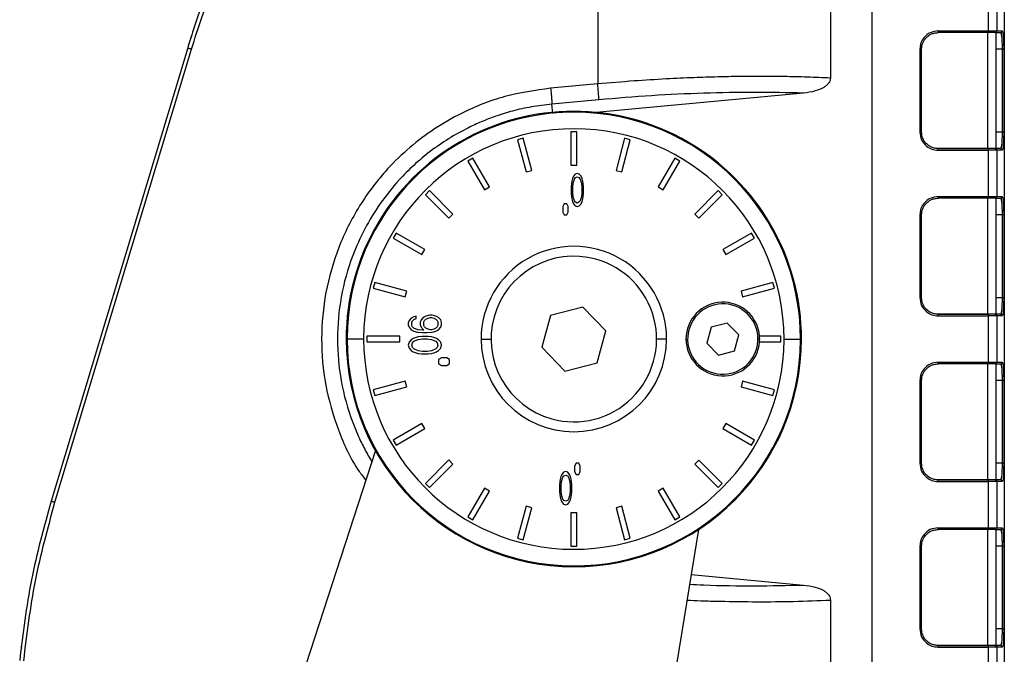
# Model space of a CAD drawing. Header units: millimetres. Extents: x -400 to 1650, y 544 to 1669.
# Tile 2 of 33: x -396 to -277, y 1051 to 1128. Entities that reach past the tile are written whole.
import ezdxf

# ---------------------------------------------------------------- set-up
doc = ezdxf.new("R2010")
doc.units = ezdxf.units.MM

# ---------------------------------------------------------------- blocks, each defined once
blk = doc.blocks.new('Drawing View9')
at = {"color": 7, "linetype": 'Continuous', "lineweight": 25}
for p, q in [((66.46, 189.23), (66.46, 126.83)), ((94.58, 174.03), (94.58, 127.54)), ((99.58, 174.03), (99.58, 18.03)), ((115.58, 174.03), (115.58, 18.03)), ((113.68, 133.23), (113.68, 139.03)), ((114.67, 139.03), (114.67, 133.23)), ((107.59, 133.23), (113.68, 133.23)), ((113.68, 133.23), (114.67, 133.23)), ((114.67, 133.23), (115.33, 133.23)), ((113.68, 133.03), (107.58, 133.03)), ((113.58, 133.03), (107.58, 133.03)), ((113.58, 119.03), (113.58, 133.03)), ((114.58, 133.04), (114.58, 119.01)), ((114.58, 133.03), (115.13, 133.03)), ((115.13, 133.03), (115.17, 132.95)), ((16.93, 131.19), (0.43, 76.47)), ((0.9, 76.33), (17.4, 131.04)), ((105.39, 131.03), (105.39, 121.03)), ((105.58, 131.03), (105.39, 131.03)), ((105.58, 121.03), (105.58, 131.03)), ((115.32, 131.03), (114.58, 131.03)), ((115.52, 131.03), (115.32, 131.03)), ((115.32, 131.03), (115.32, 121.03)), ((115.5, 131.77), (115.52, 131.03)), ((115.52, 131.03), (115.52, 121.03)), ((66.46, 126.83), (60.78, 126.32)), ((66.62, 124.91), (60.94, 124.4)), ((91.33, 125.72), (66.28, 123.39)), ((61.05, 123.28), (60.94, 124.4)), ((57.45, 120.27), (56.78, 120.08)), ((58.49, 116.4), (57.45, 120.27)), ((63.23, 121.03), (63.23, 117.03)), ((63.93, 121.03), (63.23, 121.03)), ((63.93, 117.03), (63.93, 121.03)), ((69.72, 120.27), (68.68, 116.4)), ((70.39, 120.08), (69.72, 120.27)), ((105.39, 121.03), (105.58, 121.03)), ((114.58, 121.03), (115.32, 121.03)), ((115.32, 121.03), (115.52, 121.03)), ((115.52, 121.03), (115.5, 120.18)), ((56.78, 120.08), (57.81, 116.22)), ((69.36, 116.22), (70.39, 120.08)), ((107.58, 119.03), (113.68, 119.03)), ((113.58, 119.03), (107.58, 119.03)), ((115.13, 119.03), (114.58, 119.03)), ((115.17, 119.1), (115.13, 119.03)), ((51.39, 117.85), (50.78, 117.5)), ((53.39, 114.39), (51.39, 117.85)), ((75.78, 117.85), (73.78, 114.39)), ((76.39, 117.5), (75.78, 117.85)), ((107.59, 118.83), (113.68, 118.83)), ((113.68, 113.23), (113.68, 118.83)), ((114.67, 118.83), (113.68, 118.83)), ((114.67, 118.83), (114.67, 113.23)), ((115.33, 118.83), (114.67, 118.83)), ((50.78, 117.5), (52.78, 114.04)), ((63.23, 117.03), (63.93, 117.03)), ((74.39, 114.04), (76.39, 117.5)), ((57.81, 116.22), (58.49, 116.4)), ((63.41, 115.43), (63.33, 115.09)), ((63.53, 115.69), (63.41, 115.43)), ((63.74, 115.94), (63.53, 115.69)), ((63.66, 115.35), (63.78, 115.52)), ((63.99, 116.03), (63.74, 115.94)), ((63.78, 115.52), (63.99, 115.6)), ((64.24, 115.94), (63.99, 116.03)), ((63.99, 115.6), (64.2, 115.52)), ((64.2, 115.52), (64.33, 115.35)), ((64.45, 115.69), (64.24, 115.94)), ((64.58, 115.43), (64.45, 115.69)), ((64.66, 115.09), (64.58, 115.43)), ((68.68, 116.4), (69.36, 116.22)), ((52.78, 114.04), (53.39, 114.39)), ((63.28, 114.84), (63.24, 114.41)), ((63.24, 114.41), (63.24, 113.64)), ((63.33, 115.09), (63.28, 114.84)), ((63.45, 114.32), (63.49, 114.84)), ((63.45, 113.73), (63.45, 114.32)), ((63.49, 114.84), (63.66, 115.35)), ((64.33, 115.35), (64.49, 114.84)), ((64.49, 114.84), (64.53, 114.32)), ((64.53, 114.32), (64.53, 113.73)), ((64.7, 114.84), (64.66, 115.09)), ((64.74, 114.41), (64.7, 114.84)), ((64.74, 113.64), (64.74, 114.41)), ((73.78, 114.39), (74.39, 114.04)), ((46.15, 113.95), (45.66, 113.46)), ((45.66, 113.46), (48.49, 110.63)), ((48.98, 111.12), (46.15, 113.95)), ((63.24, 113.64), (63.28, 113.22)), ((63.28, 113.22), (63.33, 112.96)), ((63.49, 113.22), (63.45, 113.73)), ((63.66, 112.71), (63.49, 113.22)), ((64.49, 113.22), (64.33, 112.71)), ((64.53, 113.73), (64.49, 113.22)), ((64.66, 112.96), (64.7, 113.22)), ((64.7, 113.22), (64.74, 113.64)), ((81.01, 113.95), (78.19, 111.12)), ((78.68, 110.63), (81.51, 113.46)), ((81.51, 113.46), (81.01, 113.95)), ((113.68, 113.03), (107.58, 113.03)), ((113.58, 113.03), (107.58, 113.03)), ((107.59, 113.23), (113.68, 113.23)), ((113.58, 99.03), (113.58, 113.03)), ((113.68, 113.23), (114.67, 113.23)), ((114.58, 113.04), (114.58, 99.01)), ((114.58, 113.03), (115.13, 113.03)), ((114.67, 113.23), (115.33, 113.23)), ((115.13, 113.03), (115.17, 112.95)), ((62.41, 112.36), (62.24, 112.03)), ((62.24, 112.03), (62.24, 111.36)), ((62.74, 112.36), (62.41, 112.36)), ((62.91, 112.03), (62.74, 112.36)), ((62.91, 111.36), (62.91, 112.03)), ((63.33, 112.96), (63.41, 112.62)), ((63.41, 112.62), (63.53, 112.37)), ((63.53, 112.37), (63.74, 112.11)), ((63.78, 112.54), (63.66, 112.71)), ((63.74, 112.11), (63.99, 112.03)), ((63.99, 112.45), (63.78, 112.54)), ((64.2, 112.54), (63.99, 112.45)), ((63.99, 112.03), (64.24, 112.11)), ((64.33, 112.71), (64.2, 112.54)), ((64.24, 112.11), (64.45, 112.37)), ((64.45, 112.37), (64.58, 112.62)), ((64.58, 112.62), (64.66, 112.96)), ((48.49, 110.63), (48.98, 111.12)), ((62.24, 111.36), (62.41, 111.03)), ((62.41, 111.03), (62.74, 111.03)), ((62.74, 111.03), (62.91, 111.36)), ((78.19, 111.12), (78.68, 110.63)), ((105.39, 111.03), (105.39, 101.03)), ((105.58, 111.03), (105.39, 111.03)), ((105.58, 101.03), (105.58, 111.03)), ((115.32, 111.03), (114.58, 111.03)), ((115.52, 111.03), (115.32, 111.03)), ((115.32, 111.03), (115.32, 101.03)), ((115.5, 111.77), (115.52, 111.03)), ((115.52, 111.03), (115.52, 101.03)), ((42.11, 108.83), (41.76, 108.22)), ((45.57, 106.83), (42.11, 108.83)), ((85.06, 108.83), (81.6, 106.83)), ((85.41, 108.22), (85.06, 108.83)), ((41.76, 108.22), (45.22, 106.22)), ((81.95, 106.22), (85.41, 108.22)), ((45.22, 106.22), (45.57, 106.83)), ((81.6, 106.83), (81.95, 106.22)), ((39.53, 102.84), (39.34, 102.16)), ((43.39, 101.8), (39.53, 102.84)), ((87.64, 102.84), (83.78, 101.8)), ((87.82, 102.16), (87.64, 102.84)), ((39.34, 102.16), (43.21, 101.12)), ((43.21, 101.12), (43.39, 101.8)), ((83.78, 101.8), (83.96, 101.12)), ((83.96, 101.12), (87.82, 102.16)), ((105.39, 101.03), (105.58, 101.03)), ((114.58, 101.03), (115.32, 101.03)), ((115.32, 101.03), (115.52, 101.03)), ((115.52, 101.03), (115.5, 100.18)), ((44.26, 98.73), (43.92, 98.56)), ((44.52, 98.79), (44.26, 98.73)), ((44.52, 98.5), (44.52, 98.79)), ((45.71, 98.79), (45.37, 98.62)), ((46.14, 98.91), (45.71, 98.79)), ((46.48, 98.91), (46.14, 98.91)), ((46.9, 98.79), (46.48, 98.91)), ((47.24, 98.62), (46.9, 98.79)), ((60.78, 98.88), (59.71, 95.03)), ((64.65, 99.88), (60.78, 98.88)), ((67.46, 97.03), (64.65, 99.88)), ((107.58, 99.03), (113.68, 99.03)), ((113.58, 99.03), (107.58, 99.03)), ((107.59, 98.83), (113.68, 98.83)), ((113.68, 93.23), (113.68, 98.83)), ((114.67, 98.83), (113.68, 98.83)), ((115.13, 99.03), (114.58, 99.03)), ((114.67, 98.83), (114.67, 93.23)), ((115.33, 98.83), (114.67, 98.83)), ((115.17, 99.1), (115.13, 99.03)), ((43.67, 98.27), (43.58, 97.98)), ((43.58, 97.98), (43.58, 97.74)), ((43.58, 97.74), (43.67, 97.45)), ((43.92, 98.56), (43.67, 98.27)), ((44.01, 98.03), (44.09, 98.21)), ((44.01, 97.68), (44.01, 98.03)), ((44.09, 97.51), (44.01, 97.68)), ((44.09, 98.21), (44.26, 98.38)), ((44.26, 98.38), (44.52, 98.5)), ((45.12, 98.33), (45.03, 98.03)), ((45.03, 98.03), (45.03, 97.74)), ((45.03, 97.74), (45.12, 97.45)), ((45.37, 98.62), (45.12, 98.33)), ((45.46, 98.09), (45.54, 98.27)), ((45.46, 97.68), (45.46, 98.09)), ((45.54, 97.51), (45.46, 97.68)), ((45.54, 98.27), (45.71, 98.44)), ((45.71, 98.44), (45.97, 98.56)), ((45.97, 98.56), (46.22, 98.62)), ((46.22, 98.62), (46.39, 98.62)), ((46.39, 98.62), (46.65, 98.56)), ((46.65, 98.56), (46.9, 98.44)), ((46.9, 98.44), (47.07, 98.27)), ((47.07, 98.27), (47.16, 98.09)), ((47.16, 97.68), (47.07, 97.51)), ((47.16, 98.09), (47.16, 97.68)), ((47.5, 98.33), (47.24, 98.62)), ((47.58, 98.03), (47.5, 98.33)), ((47.5, 97.45), (47.58, 97.74)), ((47.58, 97.74), (47.58, 98.03)), ((82.11, 97.96), (80.18, 97.45)), ((83.52, 96.54), (82.11, 97.96)), ((42.58, 96.38), (38.58, 96.38)), ((38.58, 96.38), (38.58, 95.68)), ((42.58, 95.68), (42.58, 96.38)), ((43.67, 97.45), (43.92, 97.16)), ((43.92, 97.16), (44.26, 96.98)), ((44.26, 97.33), (44.09, 97.51)), ((44.52, 97.22), (44.26, 97.33)), ((44.26, 96.98), (44.69, 96.87)), ((44.77, 97.16), (44.52, 97.22)), ((44.69, 96.87), (45.29, 96.81)), ((45.29, 97.1), (44.77, 97.16)), ((45.12, 97.45), (45.46, 97.1)), ((45.46, 97.1), (45.29, 97.1)), ((45.29, 96.81), (45.88, 96.81)), ((45.71, 97.33), (45.54, 97.51)), ((45.97, 97.22), (45.71, 97.33)), ((45.88, 96.81), (46.48, 96.87)), ((46.22, 97.16), (45.97, 97.22)), ((46.39, 97.16), (46.22, 97.16)), ((46.65, 97.22), (46.39, 97.16)), ((46.48, 96.87), (46.9, 96.98)), ((46.9, 97.33), (46.65, 97.22)), ((47.07, 97.51), (46.9, 97.33)), ((46.9, 96.98), (47.24, 97.16)), ((47.24, 97.16), (47.5, 97.45)), ((66.39, 93.17), (67.46, 97.03)), ((80.18, 97.45), (79.65, 95.52)), ((82.99, 94.61), (83.52, 96.54)), ((88.58, 96.38), (86.02, 96.38)), ((88.58, 95.68), (88.58, 96.38)), ((36.08, 96.03), (36.19, 96.03)), ((38.19, 96.03), (36.19, 96.03)), ((38.58, 95.68), (42.58, 95.68)), ((43.67, 95.64), (43.58, 95.29)), ((43.58, 95.29), (43.67, 94.94)), ((43.92, 95.93), (43.67, 95.64)), ((44.18, 96.11), (43.92, 95.93)), ((44.01, 95.29), (44.09, 95.58)), ((44.09, 95), (44.01, 95.29)), ((44.09, 95.58), (44.26, 95.76)), ((44.52, 96.23), (44.18, 96.11)), ((44.26, 95.76), (44.77, 95.99)), ((44.77, 96.28), (44.52, 96.23)), ((45.2, 96.34), (44.77, 96.28)), ((44.77, 95.99), (45.29, 96.05)), ((45.97, 96.34), (45.2, 96.34)), ((45.29, 96.05), (45.88, 96.05)), ((45.88, 96.05), (46.39, 95.99)), ((46.39, 96.28), (45.97, 96.34)), ((46.65, 96.23), (46.39, 96.28)), ((46.39, 95.99), (46.9, 95.76)), ((46.99, 96.11), (46.65, 96.23)), ((46.9, 95.76), (47.07, 95.58)), ((47.24, 95.93), (46.99, 96.11)), ((47.07, 95.58), (47.16, 95.29)), ((47.16, 95.29), (47.07, 95)), ((47.5, 95.64), (47.24, 95.93)), ((47.58, 95.29), (47.5, 95.64)), ((47.5, 94.94), (47.58, 95.29)), ((52.38, 96.03), (53.58, 96.03)), ((74.78, 96.03), (73.58, 96.03)), ((77.13, 96.03), (77.33, 96.03)), ((79.65, 95.52), (81.06, 94.1)), ((86.03, 96.03), (85.83, 96.03)), ((86.02, 95.68), (88.58, 95.68)), ((88.98, 96.03), (90.98, 96.03)), ((91.08, 96.03), (90.98, 96.03)), ((43.67, 94.94), (43.92, 94.65)), ((43.92, 94.65), (44.18, 94.48)), ((44.26, 94.83), (44.09, 95)), ((44.18, 94.48), (44.52, 94.36)), ((44.77, 94.59), (44.26, 94.83)), ((44.52, 94.36), (44.77, 94.3)), ((45.29, 94.53), (44.77, 94.59)), ((44.77, 94.3), (45.2, 94.24)), ((45.2, 94.24), (45.97, 94.24)), ((45.88, 94.53), (45.29, 94.53)), ((46.39, 94.59), (45.88, 94.53)), ((45.97, 94.24), (46.39, 94.3)), ((46.9, 94.83), (46.39, 94.59)), ((46.39, 94.3), (46.65, 94.36)), ((46.65, 94.36), (46.99, 94.48)), ((47.07, 95), (46.9, 94.83)), ((46.99, 94.48), (47.24, 94.65)), ((47.24, 94.65), (47.5, 94.94)), ((59.71, 95.03), (62.51, 92.17)), ((81.06, 94.1), (82.99, 94.61)), ((47.58, 93.78), (47.25, 93.54)), ((47.25, 93.54), (47.25, 93.08)), ((47.25, 93.08), (47.58, 92.84)), ((48.25, 93.78), (47.58, 93.78)), ((47.58, 92.84), (48.25, 92.84)), ((48.58, 93.54), (48.25, 93.78)), ((48.25, 92.84), (48.58, 93.08)), ((48.58, 93.08), (48.58, 93.54)), ((62.51, 92.17), (66.39, 93.17)), ((113.68, 93.03), (107.58, 93.03)), ((113.58, 93.03), (107.58, 93.03)), ((107.59, 93.23), (113.68, 93.23)), ((113.58, 79.03), (113.58, 93.03)), ((113.68, 93.23), (114.67, 93.23)), ((114.58, 93.04), (114.58, 79.01)), ((114.58, 93.03), (115.13, 93.03)), ((114.67, 93.23), (115.33, 93.23)), ((115.13, 93.03), (115.17, 92.95)), ((115.5, 91.85), (115.52, 91.03)), ((43.21, 90.93), (39.34, 89.9)), ((43.39, 90.25), (43.21, 90.93)), ((83.96, 90.93), (83.78, 90.25)), ((87.82, 89.89), (83.96, 90.93)), ((105.39, 91.03), (105.39, 81.03)), ((105.58, 91.03), (105.39, 91.03)), ((105.58, 81.03), (105.58, 91.03)), ((115.32, 91.03), (114.58, 91.03)), ((115.52, 91.03), (115.32, 91.03)), ((115.32, 91.03), (115.32, 81.03)), ((115.52, 91.03), (115.52, 81.03)), ((39.34, 89.9), (39.53, 89.22)), ((39.53, 89.22), (43.39, 90.25)), ((83.78, 90.25), (87.64, 89.22)), ((87.64, 89.22), (87.82, 89.89)), ((45.22, 85.83), (41.76, 83.83)), ((45.57, 85.22), (45.22, 85.83)), ((81.94, 85.83), (81.59, 85.22)), ((85.41, 83.83), (81.94, 85.83)), ((42.11, 83.22), (45.57, 85.22)), ((81.59, 85.22), (85.06, 83.22)), ((41.76, 83.83), (42.11, 83.22)), ((85.06, 83.22), (85.41, 83.83)), ((11.58, -3.47), (39.64, 82.5)), ((48.49, 81.43), (45.66, 78.6)), ((46.15, 78.1), (48.98, 80.93)), ((48.98, 80.93), (48.49, 81.43)), ((63.85, 81.03), (63.68, 80.69)), ((64.18, 81.03), (63.85, 81.03)), ((64.35, 80.69), (64.18, 81.03)), ((78.68, 81.42), (78.18, 80.93)), ((78.18, 80.93), (81.01, 78.1)), ((81.51, 78.6), (78.68, 81.42)), ((105.39, 81.03), (105.58, 81.03)), ((115.32, 81.03), (114.58, 81.03)), ((115.32, 81.03), (115.52, 81.03)), ((115.52, 81.03), (115.5, 80.32)), ((62.35, 79.94), (62.14, 79.69)), ((62.6, 80.03), (62.35, 79.94)), ((62.85, 79.94), (62.6, 80.03)), ((63.06, 79.69), (62.85, 79.94)), ((63.68, 80.69), (63.68, 80.03)), ((63.68, 80.03), (63.85, 79.69)), ((64.18, 79.69), (64.35, 80.03)), ((64.35, 80.03), (64.35, 80.69)), ((45.66, 78.6), (46.15, 78.1)), ((61.89, 78.84), (61.85, 78.41)), ((61.93, 79.09), (61.89, 78.84)), ((62.02, 79.43), (61.93, 79.09)), ((62.14, 79.69), (62.02, 79.43)), ((62.06, 78.32), (62.1, 78.84)), ((62.1, 78.84), (62.27, 79.35)), ((62.27, 79.35), (62.39, 79.52)), ((62.39, 79.52), (62.6, 79.6)), ((62.6, 79.6), (62.81, 79.52)), ((62.81, 79.52), (62.93, 79.35)), ((62.93, 79.35), (63.1, 78.84)), ((63.18, 79.43), (63.06, 79.69)), ((63.1, 78.84), (63.14, 78.32)), ((63.27, 79.09), (63.18, 79.43)), ((63.31, 78.84), (63.27, 79.09)), ((63.35, 78.41), (63.31, 78.84)), ((63.85, 79.69), (64.18, 79.69)), ((81.01, 78.1), (81.51, 78.6)), ((107.58, 79.03), (113.68, 79.03)), ((113.58, 79.03), (107.58, 79.03)), ((107.59, 78.83), (113.68, 78.83)), ((113.68, 73.23), (113.68, 78.83)), ((114.67, 78.83), (113.68, 78.83)), ((115.13, 79.03), (114.58, 79.03)), ((114.67, 78.83), (114.67, 73.23)), ((115.33, 78.83), (114.67, 78.83)), ((115.17, 79.1), (115.13, 79.03)), ((52.78, 78.02), (50.78, 74.55)), ((51.39, 74.2), (53.39, 77.67)), ((53.39, 77.67), (52.78, 78.02)), ((61.85, 78.41), (61.85, 77.64)), ((61.85, 77.64), (61.89, 77.22)), ((62.06, 77.73), (62.06, 78.32)), ((62.1, 77.22), (62.06, 77.73)), ((63.14, 77.73), (63.1, 77.22)), ((63.14, 78.32), (63.14, 77.73)), ((63.31, 77.22), (63.35, 77.64)), ((63.35, 77.64), (63.35, 78.41)), ((74.39, 78.02), (73.78, 77.67)), ((73.78, 77.67), (75.78, 74.2)), ((76.39, 74.55), (74.39, 78.02)), ((61.89, 77.22), (61.93, 76.96)), ((61.93, 76.96), (62.02, 76.62)), ((62.02, 76.62), (62.14, 76.37)), ((62.27, 76.71), (62.1, 77.22)), ((62.14, 76.37), (62.35, 76.11)), ((62.39, 76.54), (62.27, 76.71)), ((62.6, 76.45), (62.39, 76.54)), ((62.81, 76.54), (62.6, 76.45)), ((62.93, 76.71), (62.81, 76.54)), ((62.85, 76.11), (63.06, 76.37)), ((63.1, 77.22), (62.93, 76.71)), ((63.06, 76.37), (63.18, 76.62)), ((63.18, 76.62), (63.27, 76.96)), ((63.27, 76.96), (63.31, 77.22)), ((57.81, 75.83), (56.77, 71.97)), ((57.45, 71.79), (58.49, 75.65)), ((58.49, 75.65), (57.81, 75.83)), ((62.35, 76.11), (62.6, 76.03)), ((62.6, 76.03), (62.85, 76.11)), ((63.93, 75.03), (63.23, 75.03)), ((63.23, 75.03), (63.23, 71.03)), ((63.93, 71.03), (63.93, 75.03)), ((69.36, 75.83), (68.68, 75.65)), ((68.68, 75.65), (69.72, 71.79)), ((70.39, 71.97), (69.36, 75.83)), ((50.78, 74.55), (51.39, 74.2)), ((75.78, 74.2), (76.39, 74.55)), ((78.64, 73.02), (69.58, 17.53)), ((113.68, 73.03), (107.58, 73.03)), ((113.58, 73.03), (107.58, 73.03)), ((107.59, 73.23), (113.68, 73.23)), ((113.58, 59.03), (113.58, 73.03)), ((113.68, 73.23), (114.67, 73.23)), ((114.58, 73.04), (114.58, 59.01)), ((114.58, 73.03), (115.13, 73.03)), ((114.67, 73.23), (115.33, 73.23)), ((115.13, 73.03), (115.17, 72.95)), ((56.77, 71.97), (57.45, 71.79)), ((69.72, 71.79), (70.39, 71.97)), ((115.5, 71.85), (115.52, 71.03)), ((63.23, 71.03), (63.93, 71.03)), ((105.39, 71.03), (105.39, 61.03)), ((105.58, 71.03), (105.39, 71.03)), ((105.58, 61.03), (105.58, 71.03)), ((115.32, 71.03), (114.58, 71.03)), ((115.52, 71.03), (115.32, 71.03)), ((115.32, 71.03), (115.32, 61.03)), ((115.52, 71.03), (115.52, 61.03)), ((77.76, 67.59), (91.33, 66.33)), ((94.58, 64.51), (94.58, 18.03)), ((105.39, 61.03), (105.58, 61.03)), ((115.32, 61.03), (114.58, 61.03)), ((115.32, 61.03), (115.52, 61.03)), ((115.52, 61.03), (115.5, 60.32)), ((107.58, 59.03), (113.68, 59.03)), ((113.58, 59.03), (107.58, 59.03)), ((107.59, 58.83), (113.68, 58.83)), ((113.68, 53.03), (113.68, 58.83)), ((114.67, 58.83), (113.68, 58.83)), ((115.13, 59.03), (114.58, 59.03)), ((114.67, 58.83), (114.67, 53.03)), ((115.33, 58.83), (114.67, 58.83)), ((115.17, 59.1), (115.13, 59.03))]:
    blk.add_line(p, q, dxfattribs=at)
for centre, radius, start, end in [((101.85, 133.18), 5.73, 358.5002, 0.4998), ((107.95, 133.18), 5.73, 358.5002, 0.4998), ((115.13, 133.23), 0.2, 270.0993, 0.099), ((63.58, 96.03), 27.5, 359.9985, 179.9985), ((63.58, 96.03), 27.39, 359.9985, 179.7473), ((63.58, 96.03), 25.39, 359.9985, 179.7473), ((101.85, 118.88), 5.73, 359.5002, 1.4998), ((107.95, 118.88), 5.73, 359.5002, 1.4998), ((115.13, 118.83), 0.2, 359.901, 89.9007), ((101.85, 113.18), 5.73, 358.5002, 0.4998), ((107.95, 113.18), 5.73, 358.5002, 0.4998), ((115.13, 113.23), 0.2, 270.0993, 0.099), ((63.58, 96.03), 11.2, 359.9985, 179.9985), ((63.58, 96.03), 10, 74.4885, 254.4885), ((63.58, 96.03), 10, 254.4885, 74.4885), ((81.58, 96.03), 4.45, 4.5096, 179.9985), ((81.58, 96.03), 4.25, 74.7186, 254.7186), ((81.58, 96.03), 4.25, 254.7186, 74.7186), ((101.85, 98.88), 5.73, 359.5002, 1.4998), ((107.95, 98.88), 5.73, 359.5002, 1.4998), ((115.13, 98.83), 0.2, 359.901, 89.9007), ((81.58, 96.03), 4.45, 359.9985, 4.5096), ((63.58, 96.03), 27.5, 179.9985, 359.9985), ((63.58, 96.03), 27.39, 179.7473, 179.9985), ((63.58, 96.03), 27.39, 179.9985, 359.7473), ((63.58, 96.03), 25.39, 179.7473, 179.9985), ((63.58, 96.03), 25.39, 179.9985, 359.7473), ((63.58, 96.03), 11.2, 179.9985, 359.9985), ((81.58, 96.03), 4.45, 179.9985, 355.4875), ((81.58, 96.03), 4.45, 355.4875, 359.9985), ((63.58, 96.03), 25.39, 359.7473, 359.9985), ((63.58, 96.03), 27.39, 359.7473, 359.9985), ((101.85, 93.18), 5.73, 358.5002, 0.4998), ((107.95, 93.18), 5.73, 358.5002, 0.4998), ((115.13, 93.23), 0.2, 270.0993, 0.099), ((101.85, 78.88), 5.73, 359.5002, 1.4998), ((107.95, 78.88), 5.73, 359.5002, 1.4998), ((115.13, 78.83), 0.2, 359.901, 89.9007), ((101.85, 73.18), 5.73, 358.5002, 0.4998), ((107.95, 73.18), 5.73, 358.5002, 0.4998), ((115.13, 73.23), 0.2, 270.0993, 0.099), ((101.85, 58.88), 5.73, 359.5002, 1.4998), ((107.95, 58.88), 5.73, 359.5002, 1.4998), ((115.13, 58.83), 0.2, 359.901, 89.9007)]:
    blk.add_arc(centre, radius, start, end, dxfattribs=at)
for points, knots in [([(19.54, 138.76), (19.07, 137.51), (18.12, 135.01), (17.32, 132.46), (16.93, 131.19)], [0, 0, 0, 0, 0.5, 1, 1, 1, 1]), ([(19.54, 138.76), (19.07, 137.51), (18.36, 135.64), (17.69, 133.63), (17.39, 132.67), (17.18, 132.04), (17.02, 131.51), (16.93, 131.19)], [0, 0, 0, 0, 0.499985, 0.749987, 0.793096, 0.874992, 1, 1, 1, 1]), ([(107.59, 133.23), (107.26, 133.19), (106.62, 133.1), (105.9, 132.51), (105.46, 131.79), (105.41, 131.28), (105.39, 131.03)], [0, 0, 0, 0, 0.281253, 0.55881, 0.777142, 1, 1, 1, 1]), ([(114.47, 133.03), (114.5, 133.03), (114.55, 133.04), (114.61, 133.08), (114.64, 133.12), (114.66, 133.17), (114.67, 133.2), (114.67, 133.23)], [0, 0, 0, 0, 0.250261, 0.49868, 0.641234, 0.77246, 1, 1, 1, 1]), ([(115.33, 133.23), (115.36, 133.19), (115.41, 133.1), (115.47, 132.52), (115.5, 132), (115.5, 131.77)], [0, 0, 0, 0, 0.357819, 0.717923, 1, 1, 1, 1]), ([(105.58, 131.03), (105.61, 131.28), (105.65, 131.67), (105.9, 132.13), (106.21, 132.52), (106.62, 132.81), (107.12, 132.99), (107.42, 133.02), (107.58, 133.03)], [0, 0, 0, 0, 0.24248, 0.369367, 0.499649, 0.70963, 0.844871, 1, 1, 1, 1]), ([(114.47, 133.03), (114.45, 133.03), (114.41, 133.03), (114.22, 133.03), (113.97, 133.03), (113.78, 133.03), (113.68, 133.03)], [0, 0, 0, 0, 0.25044, 0.503712, 0.754302, 1, 1, 1, 1]), ([(114.47, 133.03), (114.51, 133.03), (114.57, 133.04), (114.58, 133.04), (114.58, 133.04)], [0, 0, 0, 0, 0.503299, 1, 1, 1, 1]), ([(115.17, 132.95), (115.18, 132.93), (115.22, 132.88), (115.26, 132.54), (115.29, 132.14), (115.31, 131.67), (115.31, 131.28), (115.32, 131.03)], [0, 0, 0, 0, 0.145395, 0.429933, 0.578766, 0.723577, 1, 1, 1, 1]), ([(94.58, 127.54), (93.65, 127.58), (91.82, 127.66), (89.03, 127.73), (86.29, 127.75), (83.61, 127.73), (80.89, 127.68), (77.95, 127.59), (74.58, 127.43), (70.69, 127.19), (67.92, 126.96), (66.46, 126.83)], [0, 0, 0, 0, 0.107321, 0.210906, 0.310756, 0.406882, 0.499268, 0.599202, 0.715969, 0.849568, 1, 1, 1, 1]), ([(94.58, 127.54), (94.57, 127.44), (94.55, 127.23), (94.38, 126.92), (94.12, 126.64), (93.59, 126.27), (92.65, 125.9), (91.8, 125.79), (91.33, 125.72)], [0, 0, 0, 0, 0.076703, 0.158335, 0.254862, 0.365523, 0.640816, 1, 1, 1, 1]), ([(60.78, 126.32), (58.92, 126.05), (55.2, 125.51), (50.52, 123.65), (46.72, 121.47), (43.72, 119.21), (40.58, 116.18), (37.55, 112.18), (35.02, 107.13), (33.47, 101.69), (32.94, 96.07), (33.44, 90.43), (35.03, 85.04), (36.76, 81.15), (38.2, 79.31), (38.48, 78.95)], [0, 0, 0, 0, 0.089084, 0.17809, 0.237408, 0.296759, 0.355716, 0.444473, 0.533598, 0.622678, 0.711609, 0.80045, 0.889295, 0.978207, 1, 1, 1, 1]), ([(60.94, 124.4), (60.11, 124.3), (58.51, 124.11), (56.25, 123.6), (54.23, 122.98), (52.45, 122.3), (50.52, 121.41), (48.43, 120.24), (46.22, 118.71), (44.23, 117.05), (42.18, 114.99), (40.15, 112.45), (38.27, 109.38), (36.57, 105.63), (35.33, 101.15), (34.88, 96.03), (35.33, 90.9), (36.41, 87.01), (37.53, 84.31), (38.3, 82.71), (38.9, 81.69), (39.21, 81.18)], [0, 0, 0, 0, 0.043663, 0.083751, 0.120262, 0.153194, 0.182544, 0.230764, 0.277259, 0.322027, 0.365068, 0.428144, 0.490324, 0.551603, 0.641761, 0.729893, 0.817684, 0.907731, 0.938285, 0.96909, 1, 1, 1, 1]), ([(105.39, 121.03), (105.43, 120.7), (105.51, 120.06), (106.1, 119.34), (106.82, 118.9), (107.33, 118.85), (107.59, 118.83)], [0, 0, 0, 0, 0.281253, 0.558809, 0.777143, 1, 1, 1, 1]), ([(107.58, 119.03), (107.42, 119.04), (107.12, 119.06), (106.62, 119.25), (106.21, 119.54), (105.9, 119.92), (105.65, 120.38), (105.61, 120.77), (105.58, 121.03)], [0, 0, 0, 0, 0.155142, 0.290381, 0.50031, 0.630633, 0.757541, 1, 1, 1, 1]), ([(115.32, 121.03), (115.31, 120.77), (115.31, 120.38), (115.29, 119.92), (115.26, 119.51), (115.22, 119.18), (115.18, 119.12), (115.17, 119.1)], [0, 0, 0, 0, 0.277507, 0.422882, 0.572291, 0.857563, 1, 1, 1, 1]), ([(115.5, 120.18), (115.5, 120.06), (115.49, 119.8), (115.46, 119.46), (115.43, 119.17), (115.39, 118.9), (115.36, 118.86), (115.33, 118.83)], [0, 0, 0, 0, 0.1587894, 0.3351749, 0.5116706, 0.6706821, 1, 1, 1, 1]), ([(114.47, 119.03), (114.45, 119.03), (114.4, 119.03), (114.22, 119.03), (114.03, 119.03), (113.9, 119.03), (113.8, 119.03), (113.73, 119.03), (113.68, 119.03)], [0, 0, 0, 0, 0.261949, 0.504268, 0.742863, 0.824191, 0.867138, 1, 1, 1, 1]), ([(114.47, 119.03), (114.5, 119.02), (114.55, 119.02), (114.61, 118.98), (114.64, 118.93), (114.66, 118.89), (114.67, 118.85), (114.67, 118.83)], [0, 0, 0, 0, 0.250685, 0.498619, 0.646382, 0.779346, 1, 1, 1, 1]), ([(114.58, 119.01), (114.58, 119.01), (114.57, 119.01), (114.51, 119.02), (114.47, 119.03)], [0, 0, 0, 0, 0.489998, 1, 1, 1, 1]), ([(107.59, 113.23), (107.26, 113.19), (106.62, 113.1), (105.9, 112.51), (105.46, 111.79), (105.41, 111.28), (105.39, 111.03)], [0, 0, 0, 0, 0.281253, 0.55881, 0.777142, 1, 1, 1, 1]), ([(105.58, 111.03), (105.61, 111.28), (105.65, 111.67), (105.9, 112.13), (106.21, 112.52), (106.62, 112.81), (107.12, 112.99), (107.42, 113.02), (107.58, 113.03)], [0, 0, 0, 0, 0.2424797, 0.369367, 0.4996489, 0.7096304, 0.8448715, 1, 1, 1, 1]), ([(114.47, 113.03), (114.45, 113.03), (114.41, 113.03), (114.22, 113.03), (113.97, 113.03), (113.78, 113.03), (113.68, 113.03)], [0, 0, 0, 0, 0.25044, 0.503712, 0.754302, 1, 1, 1, 1]), ([(114.47, 113.03), (114.5, 113.03), (114.55, 113.04), (114.61, 113.08), (114.64, 113.12), (114.66, 113.17), (114.67, 113.2), (114.67, 113.23)], [0, 0, 0, 0, 0.250261, 0.49868, 0.641234, 0.77246, 1, 1, 1, 1]), ([(114.47, 113.03), (114.51, 113.03), (114.57, 113.04), (114.58, 113.04), (114.58, 113.04)], [0, 0, 0, 0, 0.503299, 1, 1, 1, 1]), ([(115.33, 113.23), (115.36, 113.19), (115.41, 113.1), (115.47, 112.52), (115.5, 112), (115.5, 111.77)], [0, 0, 0, 0, 0.357819, 0.717923, 1, 1, 1, 1]), ([(115.17, 112.95), (115.18, 112.93), (115.22, 112.88), (115.26, 112.54), (115.29, 112.14), (115.31, 111.67), (115.31, 111.28), (115.32, 111.03)], [0, 0, 0, 0, 0.1453952, 0.4299334, 0.5787663, 0.7235774, 1, 1, 1, 1]), ([(105.39, 101.03), (105.43, 100.7), (105.51, 100.06), (106.1, 99.34), (106.82, 98.9), (107.33, 98.85), (107.59, 98.83)], [0, 0, 0, 0, 0.281253, 0.558809, 0.777143, 1, 1, 1, 1]), ([(107.58, 99.03), (107.42, 99.04), (107.12, 99.06), (106.62, 99.25), (106.21, 99.54), (105.9, 99.92), (105.65, 100.38), (105.61, 100.77), (105.58, 101.03)], [0, 0, 0, 0, 0.155142, 0.290381, 0.50031, 0.630633, 0.757541, 1, 1, 1, 1]), ([(115.32, 101.03), (115.31, 100.77), (115.31, 100.38), (115.29, 99.92), (115.26, 99.51), (115.22, 99.18), (115.18, 99.12), (115.17, 99.1)], [0, 0, 0, 0, 0.277507, 0.422882, 0.572291, 0.857563, 1, 1, 1, 1]), ([(115.5, 100.18), (115.5, 100.06), (115.49, 99.8), (115.46, 99.46), (115.43, 99.17), (115.39, 98.9), (115.36, 98.86), (115.33, 98.83)], [0, 0, 0, 0, 0.158789, 0.335175, 0.511671, 0.670682, 1, 1, 1, 1]), ([(114.47, 99.03), (114.45, 99.03), (114.4, 99.03), (114.22, 99.03), (114.03, 99.03), (113.9, 99.03), (113.8, 99.03), (113.73, 99.03), (113.68, 99.03)], [0, 0, 0, 0, 0.261949, 0.504268, 0.742863, 0.824191, 0.867138, 1, 1, 1, 1]), ([(114.47, 99.03), (114.5, 99.02), (114.55, 99.02), (114.61, 98.98), (114.64, 98.93), (114.66, 98.89), (114.67, 98.85), (114.67, 98.83)], [0, 0, 0, 0, 0.250685, 0.498619, 0.646382, 0.779346, 1, 1, 1, 1]), ([(114.58, 99.01), (114.58, 99.01), (114.57, 99.01), (114.51, 99.02), (114.47, 99.03)], [0, 0, 0, 0, 0.489998, 1, 1, 1, 1]), ([(107.59, 93.23), (107.26, 93.19), (106.62, 93.1), (105.9, 92.51), (105.46, 91.79), (105.41, 91.28), (105.39, 91.03)], [0, 0, 0, 0, 0.281253, 0.55881, 0.777142, 1, 1, 1, 1]), ([(105.58, 91.03), (105.61, 91.28), (105.65, 91.67), (105.9, 92.13), (106.21, 92.52), (106.62, 92.81), (107.12, 92.99), (107.42, 93.02), (107.58, 93.03)], [0, 0, 0, 0, 0.24248, 0.369367, 0.499649, 0.70963, 0.844871, 1, 1, 1, 1]), ([(114.47, 93.03), (114.45, 93.03), (114.41, 93.03), (114.22, 93.03), (113.97, 93.03), (113.78, 93.03), (113.68, 93.03)], [0, 0, 0, 0, 0.25044, 0.503712, 0.754302, 1, 1, 1, 1]), ([(114.47, 93.03), (114.5, 93.03), (114.55, 93.04), (114.61, 93.08), (114.64, 93.12), (114.66, 93.17), (114.67, 93.2), (114.67, 93.23)], [0, 0, 0, 0, 0.250261, 0.49868, 0.641234, 0.77246, 1, 1, 1, 1]), ([(114.47, 93.03), (114.51, 93.03), (114.57, 93.04), (114.58, 93.04), (114.58, 93.04)], [0, 0, 0, 0, 0.509276, 1, 1, 1, 1]), ([(115.17, 92.95), (115.18, 92.93), (115.22, 92.88), (115.26, 92.54), (115.29, 92.14), (115.31, 91.67), (115.31, 91.28), (115.32, 91.03)], [0, 0, 0, 0, 0.14278, 0.428154, 0.577408, 0.722657, 1, 1, 1, 1]), ([(115.33, 93.23), (115.36, 93.2), (115.39, 93.15), (115.44, 92.86), (115.46, 92.57), (115.49, 92.24), (115.5, 91.98), (115.5, 91.85)], [0, 0, 0, 0, 0.333845, 0.49621, 0.670875, 0.843262, 1, 1, 1, 1]), ([(105.39, 81.03), (105.43, 80.7), (105.51, 80.06), (106.1, 79.34), (106.82, 78.9), (107.33, 78.85), (107.59, 78.83)], [0, 0, 0, 0, 0.281253, 0.558809, 0.7771429, 1, 1, 1, 1]), ([(107.58, 79.03), (107.42, 79.04), (107.12, 79.06), (106.62, 79.25), (106.21, 79.54), (105.9, 79.92), (105.65, 80.38), (105.61, 80.77), (105.58, 81.03)], [0, 0, 0, 0, 0.155142, 0.290381, 0.50031, 0.630633, 0.757541, 1, 1, 1, 1]), ([(115.32, 81.03), (115.31, 80.77), (115.31, 80.38), (115.29, 79.92), (115.26, 79.51), (115.22, 79.18), (115.18, 79.12), (115.17, 79.1)], [0, 0, 0, 0, 0.27752, 0.422899, 0.57231, 0.857475, 1, 1, 1, 1]), ([(115.5, 80.32), (115.5, 80.24), (115.5, 79.85), (115.46, 79.34), (115.4, 78.9), (115.35, 78.85), (115.33, 78.83)], [0, 0, 0, 0, 0.084302, 0.438696, 0.718329, 1, 1, 1, 1]), ([(114.47, 79.03), (114.45, 79.03), (114.4, 79.03), (114.22, 79.03), (114.03, 79.03), (113.9, 79.03), (113.8, 79.03), (113.73, 79.03), (113.68, 79.03)], [0, 0, 0, 0, 0.261962, 0.504286, 0.742876, 0.824205, 0.867145, 1, 1, 1, 1]), ([(114.47, 79.03), (114.5, 79.02), (114.55, 79.02), (114.61, 78.98), (114.64, 78.93), (114.66, 78.89), (114.67, 78.85), (114.67, 78.83)], [0, 0, 0, 0, 0.250687, 0.498649, 0.646221, 0.779116, 1, 1, 1, 1]), ([(114.58, 79.01), (114.58, 79.01), (114.57, 79.01), (114.51, 79.02), (114.47, 79.03)], [0, 0, 0, 0, 0.4967442, 1, 1, 1, 1]), ([(0.43, 76.47), (-0.44, 73.31), (-2.18, 66.98), (-2.97, 60.47), (-3.36, 57.21)], [0, 0, 0, 0, 0.5, 1, 1, 1, 1]), ([(107.59, 73.23), (107.26, 73.19), (106.62, 73.1), (105.9, 72.51), (105.46, 71.79), (105.41, 71.28), (105.39, 71.03)], [0, 0, 0, 0, 0.281253, 0.55881, 0.777142, 1, 1, 1, 1]), ([(105.58, 71.03), (105.61, 71.28), (105.65, 71.67), (105.9, 72.13), (106.21, 72.52), (106.62, 72.81), (107.12, 72.99), (107.42, 73.02), (107.58, 73.03)], [0, 0, 0, 0, 0.24248, 0.369367, 0.499649, 0.70963, 0.844871, 1, 1, 1, 1]), ([(114.47, 73.03), (114.45, 73.03), (114.41, 73.03), (114.22, 73.03), (113.97, 73.03), (113.78, 73.03), (113.68, 73.03)], [0, 0, 0, 0, 0.25044, 0.503712, 0.754302, 1, 1, 1, 1]), ([(114.47, 73.03), (114.5, 73.03), (114.55, 73.04), (114.61, 73.08), (114.64, 73.12), (114.66, 73.17), (114.67, 73.2), (114.67, 73.23)], [0, 0, 0, 0, 0.250261, 0.49868, 0.641234, 0.77246, 1, 1, 1, 1]), ([(114.47, 73.03), (114.51, 73.03), (114.57, 73.04), (114.58, 73.04), (114.58, 73.04)], [0, 0, 0, 0, 0.509276, 1, 1, 1, 1]), ([(115.17, 72.95), (115.18, 72.93), (115.22, 72.88), (115.26, 72.54), (115.29, 72.14), (115.31, 71.67), (115.31, 71.28), (115.32, 71.03)], [0, 0, 0, 0, 0.14278, 0.428154, 0.577408, 0.722657, 1, 1, 1, 1]), ([(115.33, 73.23), (115.36, 73.2), (115.39, 73.15), (115.44, 72.86), (115.46, 72.57), (115.49, 72.24), (115.5, 71.98), (115.5, 71.85)], [0, 0, 0, 0, 0.333845, 0.49621, 0.670875, 0.843262, 1, 1, 1, 1]), ([(77.57, 66.42), (78.13, 66.39), (80.8, 66.26), (85.46, 66.2), (89.37, 66.29), (91.33, 66.33)], [0, 0, 0, 0, 0.119323, 0.559662, 1, 1, 1, 1]), ([(91.33, 66.33), (91.8, 66.27), (92.65, 66.16), (93.59, 65.79), (94.12, 65.42), (94.38, 65.13), (94.55, 64.83), (94.57, 64.61), (94.58, 64.51)], [0, 0, 0, 0, 0.35903, 0.634309, 0.744835, 0.841541, 0.923091, 1, 1, 1, 1]), ([(77.25, 64.51), (77.8, 64.48), (79.15, 64.42), (81.99, 64.35), (85.75, 64.3), (90.22, 64.33), (93.11, 64.45), (94.58, 64.51)], [0, 0, 0, 0, 0.091508, 0.223297, 0.474536, 0.730726, 1, 1, 1, 1]), ([(105.39, 61.03), (105.43, 60.7), (105.51, 60.06), (106.1, 59.34), (106.82, 58.9), (107.33, 58.85), (107.59, 58.83)], [0, 0, 0, 0, 0.281253, 0.558809, 0.7771429, 1, 1, 1, 1]), ([(107.58, 59.03), (107.42, 59.04), (107.12, 59.06), (106.62, 59.25), (106.21, 59.54), (105.9, 59.92), (105.65, 60.38), (105.61, 60.77), (105.58, 61.03)], [0, 0, 0, 0, 0.1551424, 0.2903813, 0.5003103, 0.6306329, 0.7575406, 1, 1, 1, 1]), ([(115.32, 61.03), (115.31, 60.77), (115.31, 60.38), (115.29, 59.92), (115.26, 59.51), (115.22, 59.18), (115.18, 59.12), (115.17, 59.1)], [0, 0, 0, 0, 0.27752, 0.422899, 0.57231, 0.857475, 1, 1, 1, 1]), ([(115.5, 60.32), (115.5, 60.24), (115.5, 59.85), (115.46, 59.34), (115.4, 58.9), (115.35, 58.85), (115.33, 58.83)], [0, 0, 0, 0, 0.084302, 0.438696, 0.718329, 1, 1, 1, 1]), ([(-3.18, 58.96), (-3.18, 58.93), (-3.18, 58.86), (-3.17, 58.77), (-3.15, 58.73), (-3.14, 58.72)], [0, 0, 0, 0, 0.414547, 0.829095, 1, 1, 1, 1]), ([(114.47, 59.03), (114.45, 59.03), (114.4, 59.03), (114.22, 59.03), (114.03, 59.03), (113.9, 59.03), (113.8, 59.03), (113.73, 59.03), (113.68, 59.03)], [0, 0, 0, 0, 0.261962, 0.504286, 0.742876, 0.824205, 0.867145, 1, 1, 1, 1]), ([(114.47, 59.03), (114.5, 59.02), (114.55, 59.02), (114.61, 58.98), (114.64, 58.93), (114.66, 58.89), (114.67, 58.85), (114.67, 58.83)], [0, 0, 0, 0, 0.250687, 0.498649, 0.646221, 0.779116, 1, 1, 1, 1]), ([(114.58, 59.01), (114.58, 59.01), (114.57, 59.01), (114.51, 59.02), (114.47, 59.03)], [0, 0, 0, 0, 0.496744, 1, 1, 1, 1])]:
    blk.add_open_spline(points, degree=3, knots=knots, dxfattribs=at)
for points in [[(17.4, 131.04), (17.8, 132.31), (18.59, 134.85), (19.53, 137.34), (20.01, 138.58)], [(16.93, 131.19), (16.93, 131.19), (16.95, 131.18), (17.06, 131.15), (17.21, 131.1), (17.34, 131.06), (17.4, 131.04)], [(60.78, 126.32), (60.8, 126.1), (60.84, 125.67), (60.89, 125.09), (60.93, 124.63), (60.94, 124.47), (60.94, 124.4)], [(66.62, 124.91), (66.62, 124.99), (66.6, 125.14), (66.57, 125.6), (66.52, 126.18), (66.48, 126.62), (66.46, 126.83)], [(91.33, 125.72), (89.37, 125.77), (85.46, 125.86), (79.29, 125.74), (72.99, 125.45), (68.74, 125.09), (66.62, 124.91)], [(-2.87, 57.16), (-2.48, 60.4), (-1.69, 66.88), (0.04, 73.18), (0.9, 76.33)], [(0.43, 76.47), (0.44, 76.47), (0.45, 76.46), (0.56, 76.43), (0.72, 76.38), (0.84, 76.34), (0.9, 76.33)]]:
    blk.add_open_spline(points, degree=3, dxfattribs=at)

msp = doc.modelspace()

# ---------------------------------------------------------------- block references
at = {"color": 7, "linetype": 'Continuous', "lineweight": 25}
msp.add_blockref('Drawing View9', (-392.37, 992.93), dxfattribs=at)

doc.saveas('drawing.dxf')
